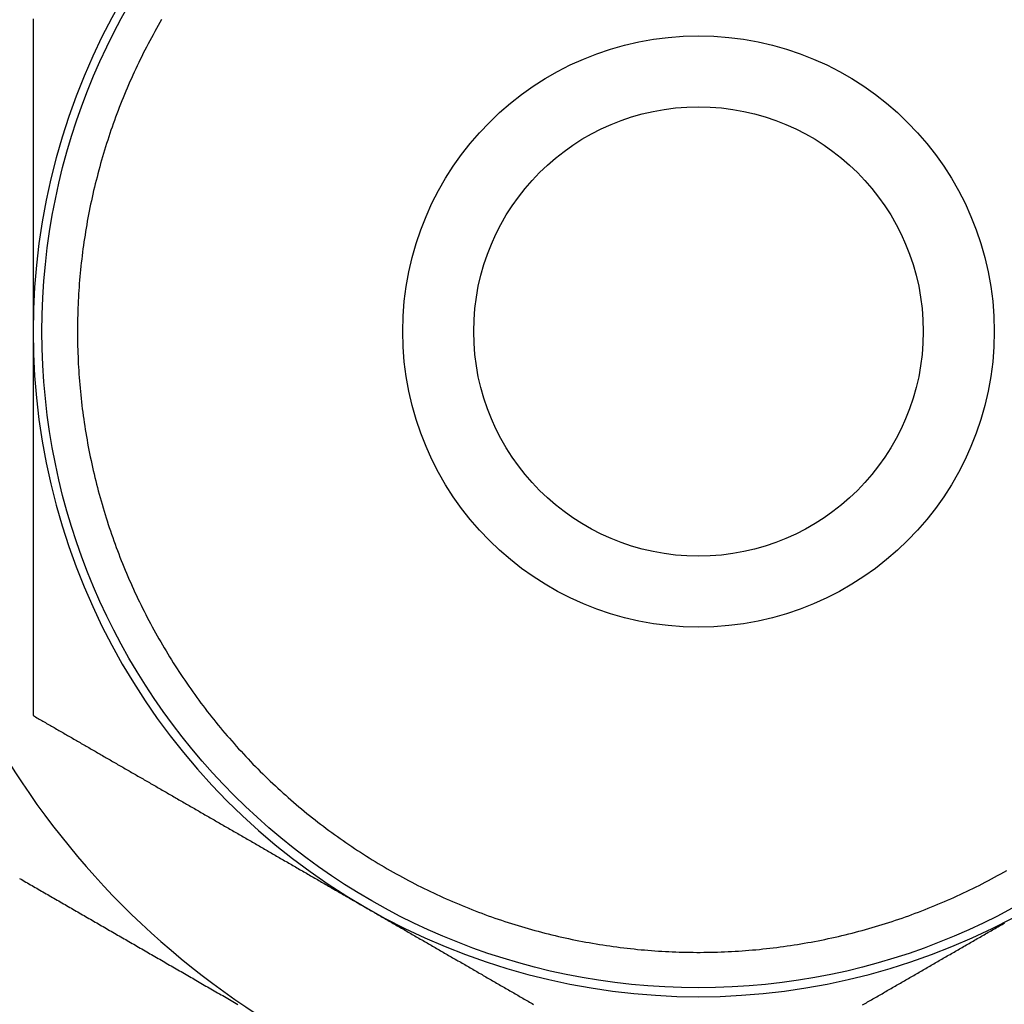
# Model space of a CAD drawing. Extents: x 7.6 to 27.1, y 2.7 to 20.5.
# Tile 3 of 136: x 8.166 to 8.582, y 6.756 to 7.172. Entities that reach past the tile are written whole.
import ezdxf

# ---------------------------------------------------------------- set-up
doc = ezdxf.new("R2010")
doc.units = 0
doc.layers.get('0').update_dxf_attribs({"linetype": 'CONTINUOUS'})

msp = doc.modelspace()

# ---------------------------------------------------------------- linework, layer by layer
at = {"color": 7}
for points in [[(8.17158, 7.17249, 0), (8.17158, 7.17188, 0), (8.17158, 7.17127, 0), (8.17158, 7.17065, 0), (8.17158, 7.17004, 0), (8.17158, 7.16943, 0), (8.17158, 7.16882, 0), (8.17158, 7.16821, 0), (8.17158, 7.16759, 0), (8.17158, 7.16698, 0), (8.17158, 7.16637, 0), (8.17158, 7.16575, 0), (8.17158, 7.16514, 0), (8.17158, 7.16453, 0), (8.17158, 7.16391, 0), (8.17158, 7.1633, 0), (8.17158, 7.16268, 0), (8.17158, 7.16207, 0), (8.17158, 7.16145, 0), (8.17158, 7.16084, 0), (8.17158, 7.16022, 0), (8.17158, 7.1596, 0), (8.17158, 7.15899, 0), (8.17158, 7.15837, 0), (8.17158, 7.15775, 0), (8.17158, 7.15713, 0), (8.17158, 7.15652, 0), (8.17158, 7.1559, 0), (8.17158, 7.15528, 0), (8.17158, 7.15466, 0), (8.17158, 7.15404, 0), (8.17158, 7.15342, 0), (8.17158, 7.1528, 0), (8.17158, 7.15218, 0), (8.17158, 7.15156, 0), (8.17158, 7.15094, 0), (8.17158, 7.15032, 0), (8.17158, 7.1497, 0), (8.17158, 7.14908, 0), (8.17158, 7.14846, 0), (8.17158, 7.14784, 0), (8.17158, 7.14722, 0), (8.17158, 7.14659, 0), (8.17158, 7.14597, 0), (8.17158, 7.14535, 0), (8.17158, 7.14472, 0), (8.17158, 7.1441, 0), (8.17158, 7.14348, 0), (8.17158, 7.14285, 0), (8.17158, 7.14223, 0), (8.17158, 7.1416, 0), (8.17158, 7.14098, 0), (8.17158, 7.14035, 0), (8.17158, 7.13972, 0), (8.17158, 7.1391, 0), (8.17158, 7.13847, 0), (8.17158, 7.13784, 0), (8.17158, 7.13722, 0), (8.17158, 7.13659, 0), (8.17158, 7.13596, 0), (8.17158, 7.13533, 0), (8.17158, 7.1347, 0), (8.17158, 7.13408, 0), (8.17158, 7.13345, 0), (8.17158, 7.13282, 0), (8.17158, 7.13219, 0), (8.17158, 7.13156, 0), (8.17158, 7.13093, 0), (8.17158, 7.1303, 0), (8.17158, 7.12966, 0), (8.17158, 7.12903, 0), (8.17158, 7.1284, 0), (8.17158, 7.12777, 0), (8.17158, 7.12714, 0), (8.17158, 7.1265, 0), (8.17158, 7.12587, 0), (8.17158, 7.12524, 0), (8.17158, 7.1246, 0), (8.17158, 7.12397, 0), (8.17158, 7.12333, 0), (8.17158, 7.1227, 0), (8.17158, 7.12206, 0), (8.17158, 7.12143, 0), (8.17158, 7.12079, 0), (8.17158, 7.12015, 0), (8.17158, 7.11952, 0), (8.17158, 7.11888, 0), (8.17158, 7.11824, 0), (8.17158, 7.11761, 0), (8.17158, 7.11697, 0), (8.17158, 7.11633, 0), (8.17158, 7.11569, 0), (8.17158, 7.11505, 0), (8.17158, 7.11441, 0), (8.17158, 7.11377, 0), (8.17158, 7.11313, 0), (8.17158, 7.11249, 0), (8.17158, 7.11185, 0), (8.17158, 7.11121, 0), (8.17158, 7.11056, 0), (8.17158, 7.10992, 0), (8.17158, 7.10928, 0), (8.17158, 7.10864, 0), (8.17158, 7.10799, 0), (8.17158, 7.10735, 0), (8.17158, 7.10671, 0), (8.17158, 7.10606, 0), (8.17158, 7.10542, 0), (8.17158, 7.10477, 0), (8.17158, 7.10412, 0), (8.17158, 7.10348, 0), (8.17158, 7.10283, 0), (8.17158, 7.10219, 0), (8.17158, 7.10154, 0), (8.17158, 7.10089, 0), (8.17158, 7.10024, 0), (8.17158, 7.09959, 0), (8.17158, 7.09895, 0), (8.17158, 7.0983, 0), (8.17158, 7.09765, 0), (8.17158, 7.097, 0), (8.17158, 7.09635, 0), (8.17158, 7.09569, 0), (8.17158, 7.09504, 0), (8.17158, 7.09439, 0), (8.17158, 7.09374, 0), (8.17158, 7.09309, 0), (8.17158, 7.09243, 0), (8.17158, 7.09178, 0), (8.17158, 7.09113, 0), (8.17158, 7.09047, 0), (8.17158, 7.08982, 0), (8.17158, 7.08916, 0), (8.17158, 7.08851, 0), (8.17158, 7.08785, 0), (8.17158, 7.0872, 0), (8.17158, 7.08654, 0), (8.17158, 7.08588, 0), (8.17158, 7.08523, 0), (8.17158, 7.08457, 0), (8.17158, 7.08391, 0), (8.17158, 7.08325, 0), (8.17158, 7.08259, 0), (8.17158, 7.08193, 0), (8.17158, 7.08127, 0), (8.17158, 7.08061, 0), (8.17158, 7.07995, 0), (8.17158, 7.07929, 0), (8.17158, 7.07862, 0), (8.17158, 7.07796, 0), (8.17158, 7.0773, 0), (8.17158, 7.07663, 0), (8.17158, 7.07597, 0), (8.17158, 7.0753, 0), (8.17158, 7.07464, 0), (8.17158, 7.07397, 0), (8.17158, 7.07331, 0), (8.17158, 7.07264, 0), (8.17158, 7.07197, 0), (8.17158, 7.07131, 0), (8.17158, 7.07064, 0), (8.17158, 7.06997, 0), (8.17158, 7.0693, 0), (8.17158, 7.06863, 0), (8.17158, 7.06797, 0), (8.17158, 7.0673, 0), (8.17158, 7.06663, 0), (8.17158, 7.06596, 0), (8.17158, 7.06528, 0), (8.17158, 7.06461, 0), (8.17158, 7.06394, 0), (8.17158, 7.06327, 0), (8.17158, 7.0626, 0), (8.17158, 7.06193, 0), (8.17158, 7.06126, 0), (8.17158, 7.06058, 0), (8.17158, 7.05991, 0), (8.17158, 7.05924, 0), (8.17158, 7.05856, 0), (8.17158, 7.05789, 0), (8.17158, 7.05722, 0), (8.17158, 7.05654, 0), (8.17158, 7.05587, 0), (8.17158, 7.05519, 0), (8.17158, 7.05452, 0), (8.17158, 7.05385, 0), (8.17158, 7.05317, 0), (8.17158, 7.0525, 0), (8.17158, 7.05182, 0), (8.17158, 7.05115, 0), (8.17158, 7.05047, 0), (8.17158, 7.0498, 0), (8.17158, 7.04912, 0), (8.17158, 7.04844, 0), (8.17158, 7.04777, 0), (8.17158, 7.04709, 0), (8.17158, 7.04642, 0), (8.17158, 7.04574, 0), (8.17158, 7.04507, 0), (8.17158, 7.04439, 0), (8.17158, 7.04371, 0), (8.17158, 7.04304, 0), (8.17158, 7.04236, 0), (8.17158, 7.04168, 0), (8.17158, 7.04101, 0), (8.17158, 7.04033, 0)], [(8.22587, 7.17222, 0), (8.22513, 7.17094, 0), (8.2244, 7.16966, 0), (8.22368, 7.16838, 0), (8.22296, 7.16709, 0), (8.22226, 7.1658, 0), (8.22155, 7.1645, 0), (8.22086, 7.1632, 0), (8.22018, 7.1619, 0), (8.2195, 7.16059, 0), (8.21883, 7.15928, 0), (8.21816, 7.15796, 0), (8.2175, 7.15664, 0), (8.21686, 7.15532, 0), (8.21621, 7.15399, 0), (8.21558, 7.15266, 0), (8.21495, 7.15133, 0), (8.21433, 7.14999, 0), (8.21372, 7.14865, 0), (8.21312, 7.14731, 0), (8.21252, 7.14596, 0), (8.21193, 7.14461, 0), (8.21135, 7.14326, 0), (8.21078, 7.1419, 0), (8.21021, 7.14054, 0), (8.20965, 7.13918, 0), (8.2091, 7.13781, 0), (8.20856, 7.13644, 0), (8.20802, 7.13507, 0), (8.20749, 7.13369, 0), (8.20697, 7.13231, 0), (8.20646, 7.13093, 0), (8.20595, 7.12955, 0), (8.20546, 7.12816, 0), (8.20497, 7.12677, 0), (8.20449, 7.12538, 0), (8.20401, 7.12398, 0), (8.20355, 7.12258, 0), (8.20309, 7.12118, 0), (8.20264, 7.11978, 0), (8.2022, 7.11837, 0), (8.20176, 7.11696, 0), (8.20134, 7.11555, 0), (8.20092, 7.11414, 0), (8.20051, 7.11272, 0), (8.20011, 7.11131, 0), (8.19971, 7.10989, 0), (8.19933, 7.10846, 0), (8.19895, 7.10704, 0), (8.19858, 7.10561, 0), (8.19821, 7.10418, 0), (8.19786, 7.10275, 0), (8.19751, 7.10132, 0), (8.19717, 7.09989, 0), (8.19684, 7.09845, 0), (8.19652, 7.09701, 0), (8.19621, 7.09557, 0), (8.1959, 7.09413, 0), (8.1956, 7.09269, 0), (8.19531, 7.09124, 0), (8.19503, 7.08979, 0), (8.19476, 7.08835, 0), (8.19449, 7.0869, 0), (8.19423, 7.08544, 0), (8.19399, 7.08399, 0), (8.19374, 7.08254, 0), (8.19351, 7.08108, 0), (8.19329, 7.07963, 0), (8.19307, 7.07817, 0), (8.19286, 7.07671, 0), (8.19266, 7.07525, 0), (8.19247, 7.07379, 0), (8.19229, 7.07232, 0), (8.19211, 7.07086, 0), (8.19194, 7.0694, 0), (8.19178, 7.06793, 0), (8.19163, 7.06646, 0), (8.19149, 7.065, 0), (8.19136, 7.06353, 0), (8.19123, 7.06206, 0), (8.19111, 7.06059, 0), (8.191, 7.05912, 0), (8.1909, 7.05765, 0), (8.19081, 7.05618, 0), (8.19072, 7.05471, 0), (8.19065, 7.05324, 0), (8.19058, 7.05176, 0), (8.19052, 7.05029, 0), (8.19047, 7.04882, 0), (8.19042, 7.04734, 0), (8.19039, 7.04587, 0), (8.19036, 7.0444, 0), (8.19034, 7.04292, 0), (8.19033, 7.04145, 0), (8.19033, 7.03997, 0), (8.19034, 7.0385, 0), (8.19035, 7.03703, 0), (8.19037, 7.03555, 0), (8.1904, 7.03408, 0), (8.19044, 7.03261, 0), (8.19049, 7.03113, 0), (8.19055, 7.02966, 0), (8.19061, 7.02819, 0), (8.19068, 7.02671, 0), (8.19076, 7.02524, 0), (8.19085, 7.02377, 0), (8.19095, 7.0223, 0), (8.19106, 7.02083, 0), (8.19117, 7.01936, 0), (8.19129, 7.01789, 0), (8.19142, 7.01642, 0), (8.19156, 7.01495, 0), (8.19171, 7.01349, 0), (8.19186, 7.01202, 0), (8.19202, 7.01056, 0), (8.1922, 7.00909, 0), (8.19238, 7.00763, 0), (8.19256, 7.00617, 0), (8.19276, 7.00471, 0), (8.19296, 7.00325, 0), (8.19318, 7.00179, 0), (8.1934, 7.00033, 0), (8.19363, 6.99887, 0), (8.19386, 6.99742, 0), (8.19411, 6.99596, 0), (8.19436, 6.99451, 0), (8.19462, 6.99306, 0), (8.19489, 6.99161, 0), (8.19517, 6.99016, 0), (8.19545, 6.98872, 0), (8.19575, 6.98727, 0), (8.19605, 6.98583, 0), (8.19636, 6.98439, 0), (8.19668, 6.98295, 0), (8.197, 6.98151, 0), (8.19734, 6.98008, 0), (8.19768, 6.97864, 0), (8.19803, 6.97721, 0), (8.19839, 6.97578, 0), (8.19876, 6.97435, 0), (8.19913, 6.97293, 0), (8.19951, 6.9715, 0), (8.1999, 6.97008, 0), (8.2003, 6.96866, 0), (8.20071, 6.96725, 0), (8.20112, 6.96583, 0), (8.20155, 6.96442, 0), (8.20198, 6.96301, 0), (8.20242, 6.9616, 0), (8.20286, 6.9602, 0), (8.20332, 6.95879, 0), (8.20378, 6.95739, 0), (8.20425, 6.956, 0), (8.20472, 6.9546, 0), (8.20521, 6.95321, 0), (8.2057, 6.95182, 0), (8.2062, 6.95043, 0), (8.20671, 6.94905, 0), (8.20723, 6.94767, 0), (8.20775, 6.94629, 0), (8.20829, 6.94492, 0), (8.20883, 6.94355, 0), (8.20937, 6.94218, 0), (8.20993, 6.94081, 0), (8.21049, 6.93945, 0), (8.21106, 6.93809, 0), (8.21164, 6.93673, 0), (8.21222, 6.93538, 0), (8.21282, 6.93403, 0), (8.21342, 6.93268, 0), (8.21403, 6.93134, 0), (8.21464, 6.93, 0), (8.21527, 6.92867, 0), (8.2159, 6.92733, 0), (8.21653, 6.926, 0), (8.21718, 6.92468, 0), (8.21783, 6.92336, 0), (8.21849, 6.92204, 0), (8.21916, 6.92073, 0), (8.21984, 6.91942, 0), (8.22052, 6.91811, 0), (8.22121, 6.91681, 0), (8.22191, 6.91551, 0), (8.22261, 6.91421, 0), (8.22332, 6.91292, 0), (8.22404, 6.91164, 0), (8.22477, 6.91035, 0), (8.2255, 6.90907, 0), (8.22624, 6.9078, 0), (8.22699, 6.90653, 0), (8.22775, 6.90526, 0), (8.22851, 6.904, 0), (8.22928, 6.90274, 0), (8.23005, 6.90149, 0), (8.23084, 6.90024, 0), (8.23163, 6.899, 0), (8.23243, 6.89776, 0), (8.23323, 6.89652, 0), (8.23404, 6.89529, 0), (8.23486, 6.89407, 0), (8.23568, 6.89284, 0), (8.23651, 6.89163, 0), (8.23735, 6.89041, 0), (8.2382, 6.88921, 0), (8.23905, 6.888, 0), (8.23991, 6.88681, 0), (8.24077, 6.88561, 0), (8.24165, 6.88442, 0), (8.24252, 6.88324, 0), (8.24341, 6.88206, 0), (8.2443, 6.88089, 0), (8.2452, 6.87972, 0), (8.24611, 6.87856, 0), (8.24702, 6.8774, 0), (8.24794, 6.87625, 0), (8.24886, 6.8751, 0), (8.24979, 6.87395, 0), (8.25073, 6.87282, 0), (8.25167, 6.87169, 0), (8.25262, 6.87056, 0), (8.25358, 6.86944, 0), (8.25454, 6.86832, 0), (8.25551, 6.86721, 0), (8.25649, 6.86611, 0), (8.25747, 6.86501, 0), (8.25846, 6.86391, 0), (8.25945, 6.86282, 0), (8.26045, 6.86174, 0), (8.26145, 6.86066, 0), (8.26247, 6.85959, 0), (8.26348, 6.85852, 0), (8.26451, 6.85746, 0), (8.26554, 6.85641, 0), (8.26657, 6.85536, 0), (8.26761, 6.85432, 0), (8.26866, 6.85328, 0), (8.26972, 6.85225, 0), (8.27077, 6.85123, 0), (8.27184, 6.85021, 0), (8.27291, 6.84919, 0), (8.27398, 6.84819, 0), (8.27507, 6.84718, 0), (8.27615, 6.84619, 0), (8.27725, 6.8452, 0), (8.27834, 6.84422, 0), (8.27945, 6.84324, 0), (8.28056, 6.84227, 0), (8.28167, 6.84131, 0), (8.28279, 6.84035, 0), (8.28392, 6.8394, 0), (8.28505, 6.83845, 0), (8.28618, 6.83751, 0), (8.28733, 6.83658, 0), (8.28847, 6.83566, 0), (8.28962, 6.83474, 0), (8.29078, 6.83382, 0), (8.29194, 6.83292, 0), (8.29311, 6.83202, 0), (8.29428, 6.83112, 0), (8.29546, 6.83024, 0), (8.29664, 6.82936, 0), (8.29783, 6.82848, 0), (8.29902, 6.82762, 0), (8.30022, 6.82676, 0), (8.30142, 6.8259, 0), (8.30262, 6.82506, 0), (8.30383, 6.82422, 0), (8.30505, 6.82338, 0), (8.30627, 6.82256, 0), (8.30749, 6.82174, 0), (8.30872, 6.82093, 0), (8.30996, 6.82012, 0), (8.3112, 6.81932, 0), (8.31244, 6.81853, 0), (8.31369, 6.81775, 0), (8.31494, 6.81697, 0), (8.31619, 6.8162, 0), (8.31745, 6.81543, 0), (8.31872, 6.81468, 0), (8.31999, 6.81393, 0), (8.32126, 6.81319, 0), (8.32254, 6.81245, 0), (8.32382, 6.81172, 0), (8.3251, 6.811, 0), (8.32639, 6.81029, 0), (8.32769, 6.80958, 0), (8.32898, 6.80888, 0), (8.33029, 6.80819, 0), (8.33159, 6.80751, 0), (8.3329, 6.80683, 0), (8.33421, 6.80616, 0), (8.33553, 6.8055, 0), (8.33685, 6.80485, 0), (8.33817, 6.8042, 0), (8.3395, 6.80356, 0), (8.34083, 6.80293, 0), (8.34217, 6.8023, 0), (8.3435, 6.80168, 0), (8.34484, 6.80107, 0), (8.34619, 6.80047, 0), (8.34754, 6.79988, 0), (8.34889, 6.79929, 0), (8.35024, 6.79871, 0), (8.3516, 6.79814, 0), (8.35296, 6.79757, 0), (8.35433, 6.79702, 0), (8.3557, 6.79647, 0), (8.35707, 6.79592, 0), (8.35844, 6.79539, 0), (8.35982, 6.79486, 0), (8.3612, 6.79435, 0), (8.36258, 6.79384, 0), (8.36396, 6.79333, 0), (8.36535, 6.79284, 0), (8.36674, 6.79235, 0), (8.36814, 6.79187, 0), (8.36953, 6.7914, 0), (8.37093, 6.79094, 0), (8.37233, 6.79048, 0), (8.37374, 6.79003, 0), (8.37514, 6.78959, 0), (8.37655, 6.78916, 0), (8.37796, 6.78874, 0), (8.37938, 6.78832, 0), (8.38079, 6.78791, 0), (8.38221, 6.78751, 0), (8.38363, 6.78712, 0), (8.38506, 6.78673, 0), (8.38648, 6.78636, 0), (8.38791, 6.78599, 0), (8.38934, 6.78563, 0), (8.39077, 6.78528, 0), (8.3922, 6.78493, 0), (8.39364, 6.7846, 0), (8.39507, 6.78427, 0), (8.39651, 6.78395, 0), (8.39795, 6.78363, 0), (8.39939, 6.78333, 0), (8.40084, 6.78303, 0), (8.40228, 6.78275, 0), (8.40373, 6.78247, 0), (8.40518, 6.78219, 0), (8.40663, 6.78193, 0), (8.40808, 6.78168, 0), (8.40953, 6.78143, 0), (8.41099, 6.78119, 0), (8.41244, 6.78096, 0), (8.4139, 6.78074, 0), (8.41536, 6.78052, 0), (8.41682, 6.78031, 0), (8.41828, 6.78012, 0), (8.41974, 6.77993, 0), (8.4212, 6.77975, 0), (8.42267, 6.77957, 0), (8.42413, 6.77941, 0), (8.4256, 6.77925, 0), (8.42706, 6.7791, 0), (8.42853, 6.77896, 0), (8.43, 6.77883, 0), (8.43147, 6.7787, 0), (8.43294, 6.77859, 0), (8.43441, 6.77848, 0), (8.43588, 6.77838, 0), (8.43735, 6.77829, 0), (8.43882, 6.77821, 0), (8.44029, 6.77813, 0), (8.44177, 6.77807, 0), (8.44324, 6.77801, 0), (8.44471, 6.77796, 0), (8.44619, 6.77792, 0), (8.44766, 6.77788, 0), (8.44913, 6.77786, 0), (8.45061, 6.77784, 0), (8.45208, 6.77783, 0), (8.45356, 6.77783, 0), (8.45503, 6.77784, 0), (8.4565, 6.77786, 0), (8.45798, 6.77788, 0), (8.45945, 6.77792, 0), (8.46093, 6.77796, 0), (8.4624, 6.77801, 0), (8.46387, 6.77807, 0), (8.46534, 6.77813, 0), (8.46682, 6.77821, 0), (8.46829, 6.77829, 0), (8.46976, 6.77838, 0), (8.47123, 6.77848, 0), (8.4727, 6.77859, 0), (8.47417, 6.7787, 0), (8.47564, 6.77883, 0), (8.47711, 6.77896, 0), (8.47857, 6.7791, 0), (8.48004, 6.77925, 0), (8.48151, 6.7794, 0), (8.48297, 6.77957, 0), (8.48444, 6.77974, 0), (8.4859, 6.77993, 0), (8.48736, 6.78012, 0), (8.48882, 6.78031, 0), (8.49028, 6.78052, 0), (8.49174, 6.78073, 0), (8.4932, 6.78096, 0), (8.49465, 6.78119, 0), (8.49611, 6.78143, 0), (8.49756, 6.78167, 0), (8.49901, 6.78193, 0), (8.50046, 6.78219, 0), (8.50191, 6.78246, 0), (8.50336, 6.78274, 0), (8.50481, 6.78303, 0), (8.50625, 6.78333, 0), (8.50769, 6.78363, 0), (8.50913, 6.78394, 0), (8.51057, 6.78426, 0), (8.51201, 6.78459, 0), (8.51344, 6.78493, 0), (8.51488, 6.78527, 0), (8.51631, 6.78562, 0), (8.51774, 6.78598, 0), (8.51917, 6.78635, 0), (8.52059, 6.78673, 0), (8.52201, 6.78711, 0), (8.52344, 6.78751, 0), (8.52485, 6.78791, 0), (8.52627, 6.78832, 0), (8.52768, 6.78873, 0), (8.5291, 6.78916, 0), (8.53051, 6.78959, 0), (8.53191, 6.79003, 0), (8.53332, 6.79048, 0), (8.53472, 6.79093, 0), (8.53612, 6.7914, 0), (8.53751, 6.79187, 0), (8.53891, 6.79235, 0), (8.5403, 6.79284, 0), (8.54169, 6.79333, 0), (8.54307, 6.79383, 0), (8.54446, 6.79435, 0), (8.54584, 6.79486, 0), (8.54721, 6.79539, 0), (8.54859, 6.79592, 0), (8.54996, 6.79647, 0), (8.55133, 6.79701, 0), (8.55269, 6.79757, 0), (8.55405, 6.79814, 0), (8.55541, 6.79871, 0), (8.55677, 6.79929, 0), (8.55812, 6.79988, 0), (8.55947, 6.80047, 0), (8.56081, 6.80107, 0), (8.56216, 6.80168, 0), (8.56349, 6.8023, 0), (8.56483, 6.80293, 0), (8.56616, 6.80356, 0), (8.56749, 6.8042, 0), (8.56881, 6.80485, 0), (8.57013, 6.8055, 0), (8.57145, 6.80616, 0), (8.57276, 6.80683, 0), (8.57407, 6.80751, 0), (8.57538, 6.8082, 0), (8.57668, 6.80889, 0), (8.57798, 6.80959, 0), (8.57927, 6.81029, 0), (8.58056, 6.81101, 0), (8.58185, 6.81173, 0), (8.58313, 6.81246, 0)], [(8.17158, 7.04033, 0), (8.17158, 7.03966, 0), (8.17158, 7.03899, 0), (8.17158, 7.03832, 0), (8.17158, 7.03765, 0), (8.17158, 7.03698, 0), (8.17158, 7.03631, 0), (8.17158, 7.03564, 0), (8.17158, 7.03497, 0), (8.17158, 7.03431, 0), (8.17158, 7.03364, 0), (8.17158, 7.03297, 0), (8.17158, 7.0323, 0), (8.17158, 7.03164, 0), (8.17158, 7.03097, 0), (8.17158, 7.0303, 0), (8.17158, 7.02963, 0), (8.17158, 7.02897, 0), (8.17158, 7.0283, 0), (8.17158, 7.02764, 0), (8.17158, 7.02697, 0), (8.17158, 7.02631, 0), (8.17158, 7.02564, 0), (8.17158, 7.02498, 0), (8.17158, 7.02431, 0), (8.17158, 7.02365, 0), (8.17158, 7.02298, 0), (8.17158, 7.02232, 0), (8.17158, 7.02166, 0), (8.17158, 7.02099, 0), (8.17158, 7.02033, 0), (8.17158, 7.01967, 0), (8.17158, 7.01901, 0), (8.17158, 7.01834, 0), (8.17158, 7.01768, 0), (8.17158, 7.01702, 0), (8.17158, 7.01636, 0), (8.17158, 7.0157, 0), (8.17158, 7.01504, 0), (8.17158, 7.01438, 0), (8.17158, 7.01372, 0), (8.17158, 7.01306, 0), (8.17158, 7.0124, 0), (8.17158, 7.01174, 0), (8.17158, 7.01108, 0), (8.17158, 7.01042, 0), (8.17158, 7.00976, 0), (8.17158, 7.0091, 0), (8.17158, 7.00845, 0), (8.17158, 7.00779, 0), (8.17158, 7.00713, 0), (8.17158, 7.00647, 0), (8.17158, 7.00582, 0), (8.17158, 7.00516, 0), (8.17158, 7.0045, 0), (8.17158, 7.00385, 0), (8.17158, 7.00319, 0), (8.17158, 7.00253, 0), (8.17158, 7.00188, 0), (8.17158, 7.00122, 0), (8.17158, 7.00057, 0), (8.17158, 6.99991, 0), (8.17158, 6.99926, 0), (8.17158, 6.9986, 0), (8.17158, 6.99795, 0), (8.17158, 6.9973, 0), (8.17158, 6.99664, 0), (8.17158, 6.99599, 0), (8.17158, 6.99534, 0), (8.17158, 6.99468, 0), (8.17158, 6.99403, 0), (8.17158, 6.99338, 0), (8.17158, 6.99273, 0), (8.17158, 6.99207, 0), (8.17158, 6.99142, 0), (8.17158, 6.99077, 0), (8.17158, 6.99012, 0), (8.17158, 6.98947, 0), (8.17158, 6.98882, 0), (8.17158, 6.98817, 0), (8.17158, 6.98752, 0), (8.17158, 6.98687, 0), (8.17158, 6.98622, 0), (8.17158, 6.98557, 0), (8.17158, 6.98492, 0), (8.17158, 6.98427, 0), (8.17158, 6.98362, 0), (8.17158, 6.98297, 0), (8.17158, 6.98233, 0), (8.17158, 6.98168, 0), (8.17158, 6.98103, 0), (8.17158, 6.98038, 0), (8.17158, 6.97973, 0), (8.17158, 6.97909, 0), (8.17158, 6.97844, 0), (8.17158, 6.97779, 0), (8.17158, 6.97715, 0), (8.17158, 6.9765, 0), (8.17158, 6.97586, 0), (8.17158, 6.97521, 0), (8.17158, 6.97456, 0), (8.17158, 6.97392, 0), (8.17158, 6.97327, 0), (8.17158, 6.97263, 0), (8.17158, 6.97198, 0), (8.17158, 6.97134, 0), (8.17158, 6.9707, 0), (8.17158, 6.97005, 0), (8.17158, 6.96941, 0), (8.17158, 6.96876, 0), (8.17158, 6.96812, 0), (8.17158, 6.96748, 0), (8.17158, 6.96684, 0), (8.17158, 6.96619, 0), (8.17158, 6.96555, 0), (8.17158, 6.96491, 0), (8.17158, 6.96427, 0), (8.17158, 6.96363, 0), (8.17158, 6.96298, 0), (8.17158, 6.96234, 0), (8.17158, 6.9617, 0), (8.17158, 6.96106, 0), (8.17158, 6.96042, 0), (8.17158, 6.95978, 0), (8.17158, 6.95914, 0), (8.17158, 6.9585, 0), (8.17158, 6.95786, 0), (8.17158, 6.95722, 0), (8.17158, 6.95658, 0), (8.17158, 6.95594, 0), (8.17158, 6.9553, 0), (8.17158, 6.95466, 0), (8.17158, 6.95403, 0), (8.17158, 6.95339, 0), (8.17158, 6.95275, 0), (8.17158, 6.95211, 0), (8.17158, 6.95147, 0), (8.17158, 6.95084, 0), (8.17158, 6.9502, 0), (8.17158, 6.94956, 0), (8.17158, 6.94893, 0), (8.17158, 6.94829, 0), (8.17158, 6.94765, 0), (8.17158, 6.94702, 0), (8.17158, 6.94638, 0), (8.17158, 6.94574, 0), (8.17158, 6.94511, 0), (8.17158, 6.94447, 0), (8.17158, 6.94384, 0), (8.17158, 6.94321, 0), (8.17158, 6.94257, 0), (8.17158, 6.94194, 0), (8.17158, 6.9413, 0), (8.17158, 6.94067, 0), (8.17158, 6.94004, 0), (8.17158, 6.9394, 0), (8.17158, 6.93877, 0), (8.17158, 6.93814, 0), (8.17158, 6.93751, 0), (8.17158, 6.93688, 0), (8.17158, 6.93624, 0), (8.17158, 6.93561, 0), (8.17158, 6.93498, 0), (8.17158, 6.93435, 0), (8.17158, 6.93372, 0), (8.17158, 6.93309, 0), (8.17158, 6.93246, 0), (8.17158, 6.93184, 0), (8.17158, 6.93121, 0), (8.17158, 6.93058, 0), (8.17158, 6.92995, 0), (8.17158, 6.92932, 0), (8.17158, 6.9287, 0), (8.17158, 6.92807, 0), (8.17158, 6.92744, 0), (8.17158, 6.92682, 0), (8.17158, 6.92619, 0), (8.17158, 6.92557, 0), (8.17158, 6.92494, 0), (8.17158, 6.92432, 0), (8.17158, 6.92369, 0), (8.17158, 6.92307, 0), (8.17158, 6.92245, 0), (8.17158, 6.92182, 0), (8.17158, 6.9212, 0), (8.17158, 6.92058, 0), (8.17158, 6.91996, 0), (8.17158, 6.91934, 0), (8.17158, 6.91872, 0), (8.17158, 6.9181, 0), (8.17158, 6.91748, 0), (8.17158, 6.91686, 0), (8.17158, 6.91624, 0), (8.17158, 6.91562, 0), (8.17158, 6.915, 0), (8.17158, 6.91439, 0), (8.17158, 6.91377, 0), (8.17158, 6.91315, 0), (8.17158, 6.91254, 0), (8.17158, 6.91192, 0), (8.17158, 6.9113, 0), (8.17158, 6.91069, 0), (8.17158, 6.91007, 0), (8.17158, 6.90946, 0), (8.17158, 6.90884, 0), (8.17158, 6.90823, 0), (8.17158, 6.90762, 0), (8.17158, 6.907, 0), (8.17158, 6.90639, 0), (8.17158, 6.90578, 0), (8.17158, 6.90516, 0), (8.17158, 6.90455, 0), (8.17158, 6.90394, 0), (8.17158, 6.90333, 0), (8.17158, 6.90272, 0), (8.17158, 6.90211, 0), (8.17158, 6.9015, 0), (8.17158, 6.90089, 0), (8.17158, 6.90028, 0), (8.17158, 6.89967, 0), (8.17158, 6.89906, 0), (8.17158, 6.89845, 0), (8.17158, 6.89784, 0), (8.17158, 6.89724, 0), (8.17158, 6.89663, 0), (8.17158, 6.89602, 0), (8.17158, 6.89542, 0), (8.17158, 6.89481, 0), (8.17158, 6.8942, 0), (8.17158, 6.8936, 0), (8.17158, 6.89299, 0), (8.17158, 6.89239, 0), (8.17158, 6.89178, 0), (8.17158, 6.89118, 0), (8.17158, 6.89057, 0), (8.17158, 6.88997, 0), (8.17158, 6.88936, 0), (8.17158, 6.88876, 0), (8.17158, 6.88816, 0), (8.17158, 6.88756, 0), (8.17158, 6.88695, 0), (8.17158, 6.88635, 0), (8.17158, 6.88575, 0), (8.17158, 6.88515, 0), (8.17158, 6.88455, 0), (8.17158, 6.88395, 0), (8.17158, 6.88335, 0), (8.17158, 6.88274, 0), (8.17158, 6.88214, 0), (8.17158, 6.88155, 0), (8.17158, 6.88095, 0), (8.17158, 6.88035, 0), (8.17158, 6.87975, 0), (8.17158, 6.87915, 0), (8.17158, 6.87855, 0), (8.17158, 6.87795, 0)], [(8.17158, 6.87795, 0), (8.1721, 6.87765, 0), (8.17262, 6.87735, 0), (8.17314, 6.87705, 0), (8.17365, 6.87675, 0), (8.17417, 6.87645, 0), (8.17469, 6.87615, 0), (8.17521, 6.87585, 0), (8.17573, 6.87555, 0), (8.17625, 6.87525, 0), (8.17677, 6.87495, 0), (8.17729, 6.87465, 0), (8.17782, 6.87435, 0), (8.17834, 6.87405, 0), (8.17886, 6.87375, 0), (8.17938, 6.87345, 0), (8.1799, 6.87315, 0), (8.18042, 6.87285, 0), (8.18094, 6.87255, 0), (8.18147, 6.87225, 0), (8.18199, 6.87194, 0), (8.18251, 6.87164, 0), (8.18303, 6.87134, 0), (8.18356, 6.87104, 0), (8.18408, 6.87074, 0), (8.1846, 6.87043, 0), (8.18513, 6.87013, 0), (8.18565, 6.86983, 0), (8.18617, 6.86953, 0), (8.1867, 6.86922, 0), (8.18722, 6.86892, 0), (8.18775, 6.86862, 0), (8.18827, 6.86832, 0), (8.1888, 6.86801, 0), (8.18932, 6.86771, 0), (8.18985, 6.86741, 0), (8.19037, 6.8671, 0), (8.1909, 6.8668, 0), (8.19143, 6.8665, 0), (8.19195, 6.86619, 0), (8.19248, 6.86589, 0), (8.193, 6.86558, 0), (8.19353, 6.86528, 0), (8.19406, 6.86497, 0), (8.19459, 6.86467, 0), (8.19511, 6.86437, 0), (8.19564, 6.86406, 0), (8.19617, 6.86376, 0), (8.1967, 6.86345, 0), (8.19723, 6.86315, 0), (8.19776, 6.86284, 0), (8.19828, 6.86254, 0), (8.19881, 6.86223, 0), (8.19934, 6.86192, 0), (8.19987, 6.86162, 0), (8.2004, 6.86131, 0), (8.20093, 6.86101, 0), (8.20146, 6.8607, 0), (8.20199, 6.86039, 0), (8.20252, 6.86009, 0), (8.20306, 6.85978, 0), (8.20359, 6.85947, 0), (8.20412, 6.85917, 0), (8.20465, 6.85886, 0), (8.20518, 6.85855, 0), (8.20571, 6.85825, 0), (8.20625, 6.85794, 0), (8.20678, 6.85763, 0), (8.20731, 6.85732, 0), (8.20785, 6.85701, 0), (8.20838, 6.85671, 0), (8.20891, 6.8564, 0), (8.20945, 6.85609, 0), (8.20998, 6.85578, 0), (8.21052, 6.85547, 0), (8.21105, 6.85516, 0), (8.21159, 6.85486, 0), (8.21212, 6.85455, 0), (8.21266, 6.85424, 0), (8.21319, 6.85393, 0), (8.21373, 6.85362, 0), (8.21426, 6.85331, 0), (8.2148, 6.853, 0), (8.21534, 6.85269, 0), (8.21587, 6.85238, 0), (8.21641, 6.85207, 0), (8.21695, 6.85176, 0), (8.21749, 6.85145, 0), (8.21803, 6.85114, 0), (8.21856, 6.85083, 0), (8.2191, 6.85052, 0), (8.21964, 6.8502, 0), (8.22018, 6.84989, 0), (8.22072, 6.84958, 0), (8.22126, 6.84927, 0), (8.2218, 6.84896, 0), (8.22234, 6.84865, 0), (8.22288, 6.84833, 0), (8.22342, 6.84802, 0), (8.22396, 6.84771, 0), (8.2245, 6.8474, 0), (8.22505, 6.84708, 0), (8.22559, 6.84677, 0), (8.22613, 6.84646, 0), (8.22667, 6.84615, 0), (8.22721, 6.84583, 0), (8.22776, 6.84552, 0), (8.2283, 6.84521, 0), (8.22884, 6.84489, 0), (8.22939, 6.84458, 0), (8.22993, 6.84426, 0), (8.23048, 6.84395, 0), (8.23102, 6.84363, 0), (8.23157, 6.84332, 0), (8.23211, 6.84301, 0), (8.23266, 6.84269, 0), (8.2332, 6.84238, 0), (8.23375, 6.84206, 0), (8.23429, 6.84174, 0), (8.23484, 6.84143, 0), (8.23539, 6.84111, 0), (8.23594, 6.8408, 0), (8.23648, 6.84048, 0), (8.23703, 6.84016, 0), (8.23758, 6.83985, 0), (8.23813, 6.83953, 0), (8.23868, 6.83921, 0), (8.23923, 6.8389, 0), (8.23977, 6.83858, 0), (8.24032, 6.83826, 0), (8.24087, 6.83795, 0), (8.24142, 6.83763, 0), (8.24197, 6.83731, 0), (8.24253, 6.83699, 0), (8.24308, 6.83667, 0), (8.24363, 6.83636, 0), (8.24418, 6.83604, 0), (8.24473, 6.83572, 0), (8.24528, 6.8354, 0), (8.24584, 6.83508, 0), (8.24639, 6.83476, 0), (8.24694, 6.83444, 0), (8.2475, 6.83412, 0), (8.24805, 6.8338, 0), (8.24861, 6.83348, 0), (8.24916, 6.83316, 0), (8.24971, 6.83284, 0), (8.25027, 6.83252, 0), (8.25083, 6.8322, 0), (8.25138, 6.83188, 0), (8.25194, 6.83156, 0), (8.25249, 6.83124, 0), (8.25305, 6.83092, 0), (8.25361, 6.83059, 0), (8.25417, 6.83027, 0), (8.25472, 6.82995, 0), (8.25528, 6.82963, 0), (8.25584, 6.8293, 0), (8.2564, 6.82898, 0), (8.25696, 6.82866, 0), (8.25752, 6.82834, 0), (8.25808, 6.82801, 0), (8.25864, 6.82769, 0), (8.2592, 6.82737, 0), (8.25976, 6.82704, 0), (8.26032, 6.82672, 0), (8.26088, 6.82639, 0), (8.26144, 6.82607, 0), (8.26201, 6.82574, 0), (8.26257, 6.82542, 0), (8.26313, 6.82509, 0), (8.2637, 6.82477, 0), (8.26426, 6.82444, 0), (8.26482, 6.82412, 0), (8.26539, 6.82379, 0), (8.26595, 6.82347, 0), (8.26652, 6.82314, 0), (8.26708, 6.82281, 0), (8.26765, 6.82249, 0), (8.26821, 6.82216, 0), (8.26878, 6.82183, 0), (8.26935, 6.82151, 0), (8.26992, 6.82118, 0), (8.27048, 6.82085, 0), (8.27105, 6.82052, 0), (8.27162, 6.82019, 0), (8.27219, 6.81987, 0), (8.27276, 6.81954, 0), (8.27333, 6.81921, 0), (8.2739, 6.81888, 0), (8.27447, 6.81855, 0), (8.27504, 6.81822, 0), (8.27561, 6.81789, 0), (8.27618, 6.81756, 0), (8.27675, 6.81723, 0), (8.27732, 6.8169, 0), (8.2779, 6.81657, 0), (8.27847, 6.81624, 0), (8.27904, 6.81591, 0), (8.27962, 6.81558, 0), (8.28019, 6.81525, 0), (8.28077, 6.81491, 0), (8.28134, 6.81458, 0), (8.28192, 6.81425, 0), (8.28249, 6.81392, 0), (8.28307, 6.81358, 0), (8.28365, 6.81325, 0), (8.28422, 6.81292, 0), (8.2848, 6.81258, 0), (8.28538, 6.81225, 0), (8.28596, 6.81192, 0), (8.28654, 6.81158, 0), (8.28712, 6.81125, 0), (8.28769, 6.81091, 0), (8.28827, 6.81058, 0), (8.28885, 6.81024, 0), (8.28943, 6.80991, 0), (8.29001, 6.80957, 0), (8.2906, 6.80924, 0), (8.29118, 6.8089, 0), (8.29176, 6.80857, 0), (8.29234, 6.80823, 0), (8.29292, 6.8079, 0), (8.2935, 6.80756, 0), (8.29408, 6.80722, 0), (8.29467, 6.80689, 0), (8.29525, 6.80655, 0), (8.29583, 6.80622, 0), (8.29642, 6.80588, 0), (8.297, 6.80554, 0), (8.29758, 6.80521, 0), (8.29817, 6.80487, 0), (8.29875, 6.80453, 0), (8.29933, 6.80419, 0), (8.29992, 6.80386, 0), (8.3005, 6.80352, 0), (8.30109, 6.80318, 0), (8.30167, 6.80284, 0), (8.30226, 6.80251, 0), (8.30284, 6.80217, 0), (8.30342, 6.80183, 0), (8.30401, 6.80149, 0), (8.30459, 6.80116, 0), (8.30518, 6.80082, 0), (8.30576, 6.80048, 0), (8.30635, 6.80014, 0), (8.30694, 6.79981, 0), (8.30752, 6.79947, 0), (8.30811, 6.79913, 0), (8.30869, 6.79879, 0), (8.30928, 6.79845, 0), (8.30986, 6.79812, 0), (8.31045, 6.79778, 0), (8.31103, 6.79744, 0), (8.31162, 6.7971, 0), (8.3122, 6.79676, 0)], [(8.16585, 6.80909, 0), (8.16651, 6.80871, 0), (8.16716, 6.80833, 0), (8.16782, 6.80795, 0), (8.16848, 6.80757, 0), (8.16914, 6.80719, 0), (8.1698, 6.80681, 0), (8.17046, 6.80643, 0), (8.17112, 6.80605, 0), (8.17178, 6.80567, 0), (8.17244, 6.80529, 0), (8.1731, 6.8049, 0), (8.17376, 6.80452, 0), (8.17443, 6.80414, 0), (8.17509, 6.80376, 0), (8.17575, 6.80338, 0), (8.17641, 6.80299, 0), (8.17708, 6.80261, 0), (8.17774, 6.80223, 0), (8.1784, 6.80184, 0), (8.17907, 6.80146, 0), (8.17973, 6.80108, 0), (8.1804, 6.80069, 0), (8.18106, 6.80031, 0), (8.18173, 6.79992, 0), (8.1824, 6.79954, 0), (8.18306, 6.79915, 0), (8.18373, 6.79877, 0), (8.1844, 6.79838, 0), (8.18506, 6.798, 0), (8.18573, 6.79761, 0), (8.1864, 6.79723, 0), (8.18707, 6.79684, 0), (8.18774, 6.79646, 0), (8.18841, 6.79607, 0), (8.18908, 6.79568, 0), (8.18975, 6.7953, 0), (8.19042, 6.79491, 0), (8.19109, 6.79452, 0), (8.19176, 6.79413, 0), (8.19243, 6.79375, 0), (8.1931, 6.79336, 0), (8.19377, 6.79297, 0), (8.19445, 6.79258, 0), (8.19512, 6.79219, 0), (8.19579, 6.79181, 0), (8.19647, 6.79142, 0), (8.19714, 6.79103, 0), (8.19781, 6.79064, 0), (8.19849, 6.79025, 0), (8.19916, 6.78986, 0), (8.19984, 6.78947, 0), (8.20051, 6.78908, 0), (8.20119, 6.78869, 0), (8.20187, 6.7883, 0), (8.20254, 6.78791, 0), (8.20322, 6.78752, 0), (8.2039, 6.78712, 0), (8.20458, 6.78673, 0), (8.20526, 6.78634, 0), (8.20594, 6.78595, 0), (8.20662, 6.78556, 0), (8.2073, 6.78516, 0), (8.20798, 6.78477, 0), (8.20866, 6.78438, 0), (8.20934, 6.78398, 0), (8.21002, 6.78359, 0), (8.2107, 6.7832, 0), (8.21138, 6.7828, 0), (8.21207, 6.78241, 0), (8.21275, 6.78202, 0), (8.21343, 6.78162, 0), (8.21412, 6.78123, 0), (8.2148, 6.78083, 0), (8.21548, 6.78044, 0), (8.21617, 6.78004, 0), (8.21686, 6.77964, 0), (8.21754, 6.77925, 0), (8.21823, 6.77885, 0), (8.21891, 6.77846, 0), (8.2196, 6.77806, 0), (8.22029, 6.77766, 0), (8.22098, 6.77726, 0), (8.22167, 6.77687, 0), (8.22235, 6.77647, 0), (8.22304, 6.77607, 0), (8.22373, 6.77567, 0), (8.22442, 6.77527, 0), (8.22511, 6.77488, 0), (8.22581, 6.77448, 0), (8.2265, 6.77408, 0), (8.22719, 6.77368, 0), (8.22788, 6.77328, 0), (8.22857, 6.77288, 0), (8.22927, 6.77248, 0), (8.22996, 6.77208, 0), (8.23066, 6.77168, 0), (8.23135, 6.77128, 0), (8.23205, 6.77087, 0), (8.23274, 6.77047, 0), (8.23344, 6.77007, 0), (8.23413, 6.76967, 0), (8.23483, 6.76927, 0), (8.23553, 6.76886, 0), (8.23623, 6.76846, 0), (8.23692, 6.76806, 0), (8.23762, 6.76765, 0), (8.23832, 6.76725, 0), (8.23902, 6.76685, 0), (8.23972, 6.76644, 0), (8.24042, 6.76604, 0), (8.24113, 6.76563, 0), (8.24183, 6.76523, 0), (8.24253, 6.76482, 0), (8.24323, 6.76441, 0), (8.24394, 6.76401, 0), (8.24464, 6.7636, 0), (8.24535, 6.7632, 0), (8.24605, 6.76279, 0), (8.24676, 6.76238, 0), (8.24746, 6.76197, 0), (8.24817, 6.76157, 0), (8.24888, 6.76116, 0), (8.24958, 6.76075, 0), (8.25029, 6.76034, 0), (8.251, 6.75993, 0), (8.25171, 6.75952, 0), (8.25241, 6.75911, 0), (8.25312, 6.7587, 0), (8.25383, 6.75829, 0), (8.25454, 6.75789, 0), (8.25525, 6.75748, 0), (8.25596, 6.75707, 0), (8.25667, 6.75665, 0), (8.25739, 6.75624, 0), (8.2581, 6.75583, 0)], [(8.3122, 6.79676, 0), (8.31279, 6.79643, 0), (8.31337, 6.79609, 0), (8.31395, 6.79576, 0), (8.31453, 6.79542, 0), (8.31511, 6.79509, 0), (8.31569, 6.79475, 0), (8.31627, 6.79442, 0), (8.31684, 6.79408, 0), (8.31742, 6.79375, 0), (8.318, 6.79342, 0), (8.31858, 6.79308, 0), (8.31916, 6.79275, 0), (8.31974, 6.79241, 0), (8.32031, 6.79208, 0), (8.32089, 6.79175, 0), (8.32147, 6.79141, 0), (8.32205, 6.79108, 0), (8.32262, 6.79075, 0), (8.3232, 6.79041, 0), (8.32378, 6.79008, 0), (8.32435, 6.78975, 0), (8.32493, 6.78942, 0), (8.3255, 6.78908, 0), (8.32608, 6.78875, 0), (8.32665, 6.78842, 0), (8.32723, 6.78809, 0), (8.3278, 6.78776, 0), (8.32838, 6.78743, 0), (8.32895, 6.78709, 0), (8.32953, 6.78676, 0), (8.3301, 6.78643, 0), (8.33067, 6.7861, 0), (8.33125, 6.78577, 0), (8.33182, 6.78544, 0), (8.33239, 6.78511, 0), (8.33297, 6.78478, 0), (8.33354, 6.78445, 0), (8.33411, 6.78412, 0), (8.33468, 6.78379, 0), (8.33525, 6.78346, 0), (8.33583, 6.78313, 0), (8.3364, 6.7828, 0), (8.33697, 6.78247, 0), (8.33754, 6.78214, 0), (8.33811, 6.78181, 0), (8.33868, 6.78148, 0), (8.33925, 6.78115, 0), (8.33982, 6.78082, 0), (8.34039, 6.78049, 0), (8.34096, 6.78016, 0), (8.34153, 6.77983, 0), (8.3421, 6.7795, 0), (8.34267, 6.77918, 0), (8.34323, 6.77885, 0), (8.3438, 6.77852, 0), (8.34437, 6.77819, 0), (8.34494, 6.77786, 0), (8.34551, 6.77754, 0), (8.34607, 6.77721, 0), (8.34664, 6.77688, 0), (8.34721, 6.77655, 0), (8.34778, 6.77623, 0), (8.34834, 6.7759, 0), (8.34891, 6.77557, 0), (8.34948, 6.77524, 0), (8.35004, 6.77492, 0), (8.35061, 6.77459, 0), (8.35117, 6.77426, 0), (8.35174, 6.77394, 0), (8.3523, 6.77361, 0), (8.35287, 6.77329, 0), (8.35343, 6.77296, 0), (8.354, 6.77263, 0), (8.35456, 6.77231, 0), (8.35513, 6.77198, 0), (8.35569, 6.77166, 0), (8.35625, 6.77133, 0), (8.35682, 6.77101, 0), (8.35738, 6.77068, 0), (8.35794, 6.77036, 0), (8.35851, 6.77003, 0), (8.35907, 6.76971, 0), (8.35963, 6.76938, 0), (8.36019, 6.76906, 0), (8.36076, 6.76873, 0), (8.36132, 6.76841, 0), (8.36188, 6.76808, 0), (8.36244, 6.76776, 0), (8.363, 6.76744, 0), (8.36356, 6.76711, 0), (8.36412, 6.76679, 0), (8.36468, 6.76646, 0), (8.36524, 6.76614, 0), (8.3658, 6.76582, 0), (8.36636, 6.76549, 0), (8.36692, 6.76517, 0), (8.36748, 6.76485, 0), (8.36804, 6.76452, 0), (8.3686, 6.7642, 0), (8.36916, 6.76388, 0), (8.36972, 6.76356, 0), (8.37028, 6.76323, 0), (8.37084, 6.76291, 0), (8.3714, 6.76259, 0), (8.37195, 6.76227, 0), (8.37251, 6.76194, 0), (8.37307, 6.76162, 0), (8.37363, 6.7613, 0), (8.37418, 6.76098, 0), (8.37474, 6.76066, 0), (8.3753, 6.76034, 0), (8.37585, 6.76001, 0), (8.37641, 6.75969, 0), (8.37697, 6.75937, 0), (8.37752, 6.75905, 0), (8.37808, 6.75873, 0), (8.37864, 6.75841, 0), (8.37919, 6.75809, 0), (8.37975, 6.75777, 0), (8.3803, 6.75745, 0), (8.38086, 6.75713, 0), (8.38141, 6.75681, 0), (8.38197, 6.75649, 0), (8.38252, 6.75617, 0), (8.38307, 6.75585, 0)], [(8.52212, 6.75558, 0), (8.52267, 6.7559, 0), (8.52322, 6.75622, 0), (8.52378, 6.75653, 0), (8.52433, 6.75685, 0), (8.52488, 6.75717, 0), (8.52543, 6.75749, 0), (8.52598, 6.75781, 0), (8.52653, 6.75813, 0), (8.52709, 6.75845, 0), (8.52764, 6.75877, 0), (8.52819, 6.75908, 0), (8.52875, 6.7594, 0), (8.5293, 6.75972, 0), (8.52986, 6.76004, 0), (8.53041, 6.76036, 0), (8.53096, 6.76068, 0), (8.53152, 6.76101, 0), (8.53208, 6.76133, 0), (8.53263, 6.76165, 0), (8.53319, 6.76197, 0), (8.53374, 6.76229, 0), (8.5343, 6.76261, 0), (8.53486, 6.76293, 0), (8.53542, 6.76325, 0), (8.53597, 6.76358, 0), (8.53653, 6.7639, 0), (8.53709, 6.76422, 0), (8.53765, 6.76454, 0), (8.53821, 6.76487, 0), (8.53877, 6.76519, 0), (8.53933, 6.76551, 0), (8.53989, 6.76584, 0), (8.54045, 6.76616, 0), (8.54101, 6.76648, 0), (8.54157, 6.76681, 0), (8.54213, 6.76713, 0), (8.54269, 6.76746, 0), (8.54326, 6.76778, 0), (8.54382, 6.76811, 0), (8.54438, 6.76843, 0), (8.54495, 6.76876, 0), (8.54551, 6.76908, 0), (8.54607, 6.76941, 0), (8.54664, 6.76973, 0), (8.5472, 6.77006, 0), (8.54777, 6.77039, 0), (8.54833, 6.77071, 0), (8.5489, 6.77104, 0), (8.54946, 6.77137, 0), (8.55003, 6.77169, 0), (8.5506, 6.77202, 0), (8.55117, 6.77235, 0), (8.55173, 6.77268, 0), (8.5523, 6.773, 0), (8.55287, 6.77333, 0), (8.55344, 6.77366, 0), (8.55401, 6.77399, 0), (8.55458, 6.77432, 0), (8.55515, 6.77465, 0), (8.55572, 6.77498, 0), (8.55629, 6.7753, 0), (8.55686, 6.77563, 0), (8.55743, 6.77596, 0), (8.558, 6.77629, 0), (8.55857, 6.77662, 0), (8.55915, 6.77696, 0), (8.55972, 6.77729, 0), (8.56029, 6.77762, 0), (8.56087, 6.77795, 0), (8.56144, 6.77828, 0), (8.56202, 6.77861, 0), (8.56259, 6.77894, 0), (8.56317, 6.77928, 0), (8.56374, 6.77961, 0), (8.56432, 6.77994, 0), (8.5649, 6.78028, 0), (8.56547, 6.78061, 0), (8.56605, 6.78094, 0), (8.56663, 6.78128, 0), (8.56721, 6.78161, 0), (8.56779, 6.78194, 0), (8.56837, 6.78228, 0), (8.56894, 6.78261, 0), (8.56952, 6.78295, 0), (8.5701, 6.78328, 0), (8.57068, 6.78362, 0), (8.57126, 6.78395, 0), (8.57185, 6.78429, 0), (8.57243, 6.78462, 0), (8.57301, 6.78496, 0), (8.57359, 6.78529, 0), (8.57417, 6.78563, 0), (8.57475, 6.78597, 0), (8.57533, 6.7863, 0), (8.57592, 6.78664, 0), (8.5765, 6.78697, 0), (8.57708, 6.78731, 0), (8.57767, 6.78765, 0), (8.57825, 6.78798, 0), (8.57883, 6.78832, 0), (8.57942, 6.78866, 0), (8.58, 6.789, 0), (8.58058, 6.78933, 0), (8.58117, 6.78967, 0), (8.58175, 6.79001, 0), (8.58234, 6.79034, 0)]]:
    msp.add_polyline3d(points, dxfattribs=at)
at = {"color": 7, "linetype": 'CONTINUOUS'}
for radius in [0.2775, 0.125, 0.095]:
    msp.add_circle((8.45283, 7.04033), radius, dxfattribs=at)
for radius, start, end in [(0.34375, 120, 180), (0.28125, 120, 180), (0.34375, 180, 240), (0.28125, 180, 240), (0.28125, 240, 300)]:
    msp.add_arc((8.45283, 7.04033), radius, start, end, dxfattribs=at)

doc.saveas('drawing.dxf')
